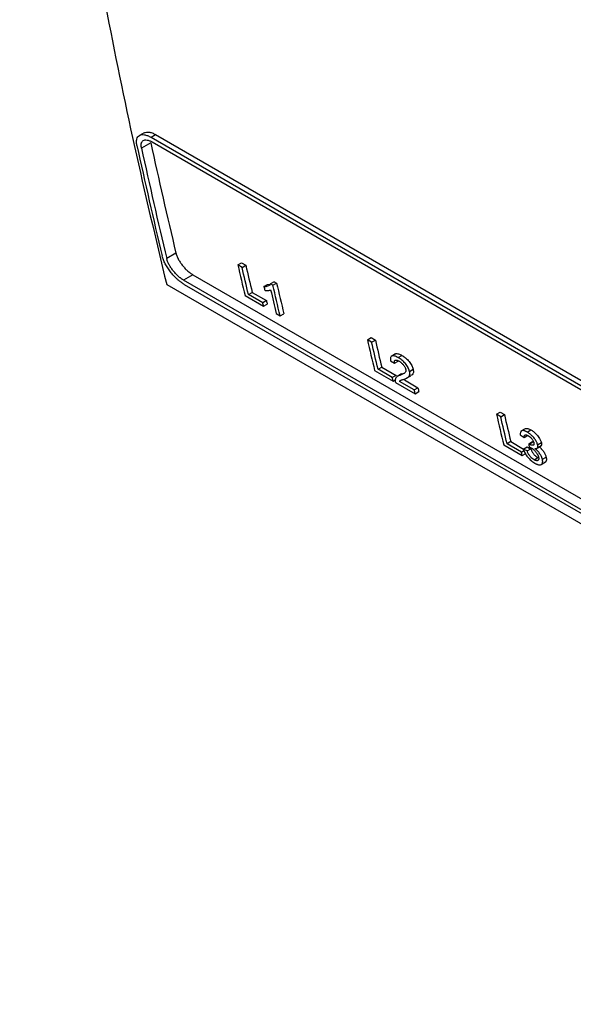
# Model space of a CAD drawing. Header units: millimetres. Extents: x 145 to 933, y -105 to 949.
# Tile 124 of 157: x 736 to 780, y 608 to 685. Entities that reach past the tile are written whole.
import ezdxf

# ---------------------------------------------------------------- set-up
doc = ezdxf.new("R2010")
doc.units = ezdxf.units.MM

msp = doc.modelspace()

# ---------------------------------------------------------------- linework, layer by layer
at = {"color": 7, "linetype": 'Continuous', "lineweight": 25}
for p, q in [((745.978, 675.976), (745.616, 675.767)), ((746.525, 675.615), (746.887, 675.824)), ((746.887, 675.824), (840.308, 621.893)), ((746.501, 675.193), (745.777, 674.775)), ((746.525, 675.615), (839.946, 621.684)), ((746.603, 675.251), (840.024, 621.321)), ((748.48, 666.537), (747.752, 666.117)), ((753.325, 665.615), (753.615, 665.783)), ((753.615, 665.783), (753.948, 665.591)), ((753.657, 665.423), (753.325, 665.615)), ((753.657, 665.423), (753.948, 665.591)), ((749.8, 664.85), (749.072, 664.429)), ((842.493, 610.498), (749.072, 664.429)), ((749.8, 664.85), (843.221, 610.919)), ((756.172, 664.307), (755.881, 664.139)), ((756.076, 664.027), (755.881, 664.139)), ((756.076, 664.027), (756.366, 664.195)), ((756.172, 664.307), (756.366, 664.195)), ((747.752, 664.075), (845.416, 607.695)), ((842.579, 610.14), (749.158, 664.071)), ((754.157, 663.303), (754.448, 663.471)), ((754.448, 663.471), (755.566, 662.825)), ((755.369, 663.916), (755.66, 664.084)), ((755.66, 664.084), (755.845, 664.105)), ((753.89, 663.219), (755.341, 662.381)), ((755.275, 662.657), (754.157, 663.303)), ((755.566, 662.825), (755.275, 662.657)), ((755.341, 662.381), (755.632, 662.549)), ((756.339, 661.805), (756.641, 661.631)), ((756.641, 661.631), (756.932, 661.799)), ((763.478, 659.754), (763.768, 659.922)), ((763.81, 659.562), (763.478, 659.754)), ((763.768, 659.922), (764.101, 659.73)), ((763.81, 659.562), (764.101, 659.73)), ((765.298, 658.118), (765.608, 657.912)), ((765.674, 658.646), (765.332, 658.449)), ((765.608, 657.912), (765.899, 658.08)), ((765.896, 658.358), (766.187, 658.526)), ((764.043, 657.358), (765.494, 656.52)), ((764.31, 657.442), (764.601, 657.61)), ((765.428, 656.796), (764.31, 657.442)), ((764.601, 657.61), (765.719, 656.964)), ((766.776, 657.277), (767.067, 657.445)), ((765.719, 656.964), (765.428, 656.796)), ((765.494, 656.52), (765.651, 656.61)), ((766.148, 657.077), (765.805, 656.879)), ((767.144, 655.832), (765.991, 656.498)), ((766.038, 656.978), (766.329, 657.146)), ((766.154, 657.066), (766.329, 657.146)), ((766.377, 656.611), (767.435, 656)), ((766.578, 656.767), (766.869, 656.935)), ((765.676, 656.415), (767.217, 655.525)), ((767.144, 655.832), (767.435, 656)), ((767.217, 655.525), (767.508, 655.693)), ((773.589, 653.917), (773.88, 654.085)), ((773.922, 653.725), (773.589, 653.917)), ((773.88, 654.085), (774.212, 653.893)), ((773.922, 653.725), (774.212, 653.893)), ((775.85, 652.782), (775.511, 652.586)), ((776.002, 652.524), (776.293, 652.692)), ((775.456, 652.307), (775.766, 652.102)), ((775.766, 652.102), (776.056, 652.269)), ((774.155, 651.52), (775.606, 650.683)), ((774.712, 651.773), (774.421, 651.605)), ((775.54, 650.959), (774.421, 651.605)), ((774.712, 651.773), (775.71, 651.197)), ((775.54, 650.959), (775.742, 651.076)), ((775.694, 651.187), (775.985, 651.355)), ((775.989, 651.044), (775.694, 651.187)), ((775.989, 651.044), (776.28, 651.212)), ((776.115, 651.607), (776.406, 651.775)), ((776.16, 651.579), (776.45, 651.747)), ((776.45, 651.747), (776.541, 651.706)), ((776.771, 651.266), (777.1, 651.456)), ((776.815, 651.527), (777.106, 651.695)), ((775.606, 650.683), (775.897, 650.851)), ((776.534, 650.359), (776.825, 650.527)), ((777.188, 650.391), (777.479, 650.559)), ((777.097, 649.987), (777.443, 650.187))]:
    msp.add_line(p, q, dxfattribs=at)
at = {"color": 7, "linetype": 'Continuous', "lineweight": 25, "flags": 128}
msp.add_lwpolyline([(775.985, 651.355), (776.15, 651.275), (776.28, 651.212)], dxfattribs=at)
at = {"color": 7, "linetype": 'Continuous', "lineweight": 25}
for centre, radius, start, end in [((1157.72, 764.478), 421.899, 192.24744, 193.45345), ((1157.876, 764.654), 420.99, 192.26902, 193.47749), ((1158.074, 764.274), 421.899, 192.24744, 193.45345)]:
    msp.add_arc(centre, radius, start, end, dxfattribs=at)
for points, knots in [([(736.234, 734.502), (736.248, 734.327), (736.607, 729.823), (737.552, 721.157), (739.1, 708.882), (740.907, 697.147), (742.921, 685.913), (745.175, 674.863), (746.893, 667.671), (747.752, 664.075)], [0, 0, 0, 0, 0.0070626, 0.1812182, 0.3553738, 0.5163481, 0.6773225, 0.8386612, 1, 1, 1, 1]), ([(745.423, 674.979), (745.419, 675.002), (745.409, 675.049), (745.399, 675.114), (745.393, 675.174), (745.39, 675.23), (745.389, 675.28), (745.39, 675.326), (745.393, 675.367), (745.398, 675.404), (745.403, 675.437), (745.423, 675.529), (745.478, 675.655), (745.607, 675.776), (745.78, 675.834), (745.962, 675.829), (746.123, 675.793), (746.252, 675.749), (746.386, 675.691), (746.479, 675.64), (746.525, 675.615)], [0, 0, 0, 0, 0.031921, 0.062308, 0.091162, 0.118482, 0.144268, 0.16852, 0.191239, 0.212424, 0.232076, 0.250194, 0.381153, 0.499818, 0.627484, 0.749316, 0.812687, 0.875572, 0.938, 1, 1, 1, 1]), ([(745.979, 675.973), (746.097, 676.01), (746.274, 676.064), (746.609, 675.969), (746.794, 675.872), (746.887, 675.824)], [0, 0, 0, 0, 0.493881, 0.746053, 1, 1, 1, 1]), ([(745.777, 674.775), (745.773, 674.795), (745.765, 674.835), (745.757, 674.892), (745.752, 674.947), (745.75, 675), (745.752, 675.05), (745.758, 675.097), (745.773, 675.179), (745.816, 675.281), (745.912, 675.371), (746.043, 675.415), (746.179, 675.412), (746.3, 675.385), (746.396, 675.353), (746.497, 675.309), (746.568, 675.271), (746.603, 675.251)], [0, 0, 0, 0, 0.036047, 0.071815, 0.107411, 0.14294, 0.178509, 0.214226, 0.250195, 0.375219, 0.499839, 0.624226, 0.749331, 0.811636, 0.874223, 0.937219, 1, 1, 1, 1]), ([(748.48, 666.537), (748.485, 666.517), (748.495, 666.477), (748.514, 666.414), (748.536, 666.351), (748.562, 666.286), (748.59, 666.22), (748.621, 666.153), (748.664, 666.068), (748.721, 665.966), (748.795, 665.845), (748.877, 665.725), (748.994, 665.567), (749.156, 665.376), (749.331, 665.202), (749.475, 665.077), (749.584, 664.991), (749.693, 664.914), (749.764, 664.871), (749.8, 664.85)], [0, 0, 0, 0, 0.036037, 0.071798, 0.107387, 0.142909, 0.178469, 0.214173, 0.250124, 0.312409, 0.374687, 0.437354, 0.499976, 0.624311, 0.749404, 0.811704, 0.874262, 0.937242, 1, 1, 1, 1]), ([(749.158, 664.071), (749.135, 664.085), (749.089, 664.112), (749.018, 664.158), (748.946, 664.206), (748.874, 664.259), (748.801, 664.314), (748.729, 664.373), (748.656, 664.434), (748.515, 664.56), (748.304, 664.769), (748.05, 665.068), (747.819, 665.39), (747.663, 665.656), (747.556, 665.872), (747.495, 666.017), (747.439, 666.17), (747.414, 666.264), (747.399, 666.321)], [0, 0, 0, 0, 0.030848, 0.061811, 0.092891, 0.124094, 0.155424, 0.186886, 0.218484, 0.250221, 0.371798, 0.499809, 0.617873, 0.74933, 0.808339, 0.8746, 0.925122, 1, 1, 1, 1]), ([(749.072, 664.429), (749.051, 664.441), (749.011, 664.465), (748.949, 664.505), (748.888, 664.548), (748.826, 664.594), (748.764, 664.643), (748.702, 664.695), (748.59, 664.795), (748.429, 664.954), (748.268, 665.145), (748.15, 665.303), (748.069, 665.423), (747.994, 665.544), (747.927, 665.664), (747.869, 665.783), (747.82, 665.898), (747.78, 666.01), (747.761, 666.081), (747.752, 666.117)], [0, 0, 0, 0, 0.035959, 0.071639, 0.107162, 0.142651, 0.17823, 0.214024, 0.250151, 0.374517, 0.499676, 0.561763, 0.624533, 0.687019, 0.749389, 0.812207, 0.874535, 0.936944, 1, 1, 1, 1]), ([(755.881, 664.139), (755.873, 664.12), (755.858, 664.083), (755.812, 664.026), (755.726, 663.961), (755.604, 663.921), (755.475, 663.91), (755.404, 663.914), (755.369, 663.916)], [0, 0, 0, 0, 0.106223, 0.196037, 0.394784, 0.698366, 0.849879, 1, 1, 1, 1]), ([(755.436, 663.633), (755.459, 663.629), (755.504, 663.621), (755.589, 663.615), (755.69, 663.616), (755.784, 663.629), (755.852, 663.649), (755.882, 663.664), (755.897, 663.672)], [0, 0, 0, 0, 0.125055, 0.250112, 0.500204, 0.750206, 0.874967, 1, 1, 1, 1]), ([(765.896, 658.358), (765.87, 658.372), (765.823, 658.398), (765.753, 658.433), (765.688, 658.461), (765.601, 658.491), (765.501, 658.51), (765.403, 658.496), (765.333, 658.445), (765.301, 658.374), (765.289, 658.304), (765.286, 658.249), (765.29, 658.186), (765.295, 658.142), (765.298, 658.118)], [0, 0, 0, 0, 0.069638, 0.124641, 0.188308, 0.249001, 0.376222, 0.499248, 0.622695, 0.749008, 0.810728, 0.873979, 0.928272, 1, 1, 1, 1]), ([(765.608, 657.912), (765.602, 657.941), (765.591, 657.997), (765.593, 658.069), (765.613, 658.126), (765.653, 658.161), (765.711, 658.173), (765.781, 658.164), (765.864, 658.133), (765.922, 658.102), (765.954, 658.085)], [0, 0, 0, 0, 0.124412, 0.248946, 0.374402, 0.498455, 0.621371, 0.748789, 0.862976, 1, 1, 1, 1]), ([(765.676, 658.642), (765.683, 658.648), (765.712, 658.671), (765.793, 658.676), (765.951, 658.65), (766.093, 658.575), (766.187, 658.526)], [0, 0, 0, 0, 0.073736, 0.301698, 0.538764, 1, 1, 1, 1]), ([(766.776, 657.277), (766.771, 657.296), (766.762, 657.333), (766.744, 657.388), (766.722, 657.446), (766.696, 657.507), (766.648, 657.603), (766.57, 657.731), (766.454, 657.887), (766.321, 658.035), (766.184, 658.161), (766.04, 658.269), (765.946, 658.327), (765.896, 658.358)], [0, 0, 0, 0, 0.051653, 0.099361, 0.143326, 0.197667, 0.248586, 0.37228, 0.498869, 0.622504, 0.749009, 0.865689, 1, 1, 1, 1]), ([(765.954, 658.085), (765.974, 658.073), (766.012, 658.049), (766.067, 658.011), (766.13, 657.962), (766.202, 657.896), (766.28, 657.809), (766.35, 657.718), (766.404, 657.63), (766.439, 657.558), (766.461, 657.5), (766.47, 657.466), (766.475, 657.448)], [0, 0, 0, 0, 0.090907, 0.1734275, 0.2482683, 0.3732973, 0.4980956, 0.627237, 0.748891, 0.8488297, 0.918749, 1, 1, 1, 1]), ([(766.187, 658.526), (766.208, 658.513), (766.248, 658.489), (766.308, 658.45), (766.364, 658.411), (766.418, 658.37), (766.501, 658.304), (766.612, 658.203), (766.744, 658.056), (766.861, 657.899), (766.956, 657.743), (767.027, 657.588), (767.053, 657.494), (767.067, 657.445)], [0, 0, 0, 0, 0.05589, 0.108805, 0.158883, 0.206289, 0.251216, 0.377387, 0.501402, 0.627567, 0.751729, 0.868182, 1, 1, 1, 1]), ([(766.475, 657.448), (766.478, 657.433), (766.483, 657.404), (766.487, 657.364), (766.486, 657.322), (766.478, 657.278), (766.458, 657.224), (766.415, 657.168), (766.334, 657.106), (766.206, 657.041), (766.098, 657.001), (766.038, 656.978)], [0, 0, 0, 0, 0.042932, 0.084313, 0.124475, 0.184774, 0.249528, 0.360933, 0.498994, 0.71994, 1, 1, 1, 1]), ([(766.354, 656.671), (766.415, 656.694), (766.536, 656.74), (766.674, 656.819), (766.753, 656.918), (766.785, 656.996), (766.796, 657.07), (766.798, 657.131), (766.792, 657.2), (766.782, 657.25), (766.776, 657.277)], [0, 0, 0, 0, 0.249924, 0.499919, 0.632762, 0.750067, 0.811505, 0.874442, 0.931317, 1, 1, 1, 1]), ([(767.067, 657.445), (767.078, 657.351), (767.101, 657.163), (767.005, 657.011), (766.903, 656.969), (766.86, 656.951)], [0, 0, 0, 0, 0.366478, 0.734483, 1, 1, 1, 1]), ([(765.656, 656.61), (765.655, 656.596), (765.652, 656.568), (765.656, 656.52), (765.663, 656.469), (765.671, 656.433), (765.676, 656.415)], [0, 0, 0, 0, 0.249699, 0.499425, 0.749658, 1, 1, 1, 1]), ([(766.038, 656.978), (766.011, 656.971), (765.961, 656.955), (765.893, 656.928), (765.835, 656.898), (765.771, 656.854), (765.711, 656.787), (765.67, 656.699), (765.66, 656.633), (765.656, 656.61)], [0, 0, 0, 0, 0.143479, 0.274452, 0.393132, 0.49981, 0.700851, 0.89377, 1, 1, 1, 1]), ([(765.991, 656.498), (766.003, 656.512), (766.025, 656.536), (766.061, 656.565), (766.106, 656.585), (766.167, 656.609), (766.252, 656.639), (766.319, 656.66), (766.354, 656.671)], [0, 0, 0, 0, 0.138728, 0.249446, 0.354465, 0.49953, 0.734853, 1, 1, 1, 1]), ([(776.002, 652.524), (775.976, 652.538), (775.928, 652.565), (775.864, 652.594), (775.809, 652.615), (775.74, 652.635), (775.656, 652.645), (775.573, 652.627), (775.511, 652.581), (775.472, 652.508), (775.453, 652.416), (775.455, 652.343), (775.456, 652.307)], [0, 0, 0, 0, 0.076859, 0.142946, 0.196771, 0.249244, 0.374428, 0.499059, 0.621375, 0.74902, 0.874159, 1, 1, 1, 1]), ([(775.854, 652.776), (775.858, 652.781), (775.878, 652.807), (775.949, 652.81), (776.082, 652.799), (776.209, 652.735), (776.293, 652.692)], [0, 0, 0, 0, 0.0580142, 0.293035, 0.5306035, 1, 1, 1, 1]), ([(776.293, 652.692), (776.32, 652.675), (776.369, 652.645), (776.444, 652.594), (776.516, 652.538), (776.639, 652.432), (776.783, 652.285), (776.926, 652.094), (777.013, 651.942), (777.075, 651.806), (777.096, 651.733), (777.106, 651.695)], [0, 0, 0, 0, 0.080767, 0.143459, 0.2152244, 0.288841, 0.5010381, 0.6412329, 0.7872062, 0.8893928, 1, 1, 1, 1]), ([(775.766, 652.102), (775.764, 652.123), (775.762, 652.156), (775.766, 652.194), (775.774, 652.231), (775.79, 652.269), (775.824, 652.299), (775.872, 652.312), (775.932, 652.305), (776.001, 652.282), (776.051, 652.255), (776.076, 652.242)], [0, 0, 0, 0, 0.124881, 0.185028, 0.249505, 0.377918, 0.499356, 0.623195, 0.749108, 0.873864, 1, 1, 1, 1]), ([(776.815, 651.527), (776.808, 651.554), (776.794, 651.603), (776.766, 651.68), (776.728, 651.759), (776.675, 651.856), (776.604, 651.968), (776.485, 652.123), (776.357, 652.255), (776.237, 652.36), (776.161, 652.42), (776.082, 652.475), (776.031, 652.506), (776.002, 652.524)], [0, 0, 0, 0, 0.0786715, 0.1416704, 0.2126816, 0.2864444, 0.3938324, 0.4991, 0.6964281, 0.773567, 0.8493892, 0.9155439, 1, 1, 1, 1]), ([(776.076, 652.242), (776.091, 652.233), (776.119, 652.216), (776.16, 652.186), (776.2, 652.156), (776.246, 652.116), (776.298, 652.065), (776.357, 651.997), (776.413, 651.921), (776.46, 651.842), (776.495, 651.764), (776.508, 651.716), (776.515, 651.691)], [0, 0, 0, 0, 0.0771652, 0.14994, 0.2189169, 0.2847907, 0.3912121, 0.4992176, 0.6262479, 0.7497255, 0.8669643, 1, 1, 1, 1]), ([(775.694, 651.187), (775.702, 651.166), (775.716, 651.123), (775.741, 651.06), (775.767, 651), (775.794, 650.942), (775.841, 650.852), (775.918, 650.727), (776.034, 650.57), (776.164, 650.421), (776.301, 650.291), (776.445, 650.178), (776.539, 650.12), (776.589, 650.089)], [0, 0, 0, 0, 0.055903, 0.108593, 0.15822, 0.204969, 0.249055, 0.373866, 0.499125, 0.62462, 0.749053, 0.86666, 1, 1, 1, 1]), ([(776.534, 650.359), (776.516, 650.369), (776.483, 650.389), (776.432, 650.424), (776.383, 650.462), (776.325, 650.513), (776.261, 650.578), (776.193, 650.66), (776.131, 650.754), (776.077, 650.848), (776.029, 650.946), (776.004, 651.009), (775.989, 651.044)], [0, 0, 0, 0, 0.077971, 0.142756, 0.215883, 0.286396, 0.393005, 0.500508, 0.615009, 0.750057, 0.859974, 1, 1, 1, 1]), ([(776.16, 651.579), (776.152, 651.583), (776.138, 651.593), (776.123, 651.602), (776.115, 651.607)], [0, 0, 0, 0, 0.488933, 1, 1, 1, 1]), ([(776.149, 651.349), (776.166, 651.343), (776.196, 651.333), (776.242, 651.316), (776.288, 651.295), (776.321, 651.277), (776.337, 651.269)], [0, 0, 0, 0, 0.27365, 0.500463, 0.748334, 1, 1, 1, 1]), ([(776.515, 651.691), (776.518, 651.677), (776.524, 651.649), (776.528, 651.611), (776.527, 651.579), (776.52, 651.542), (776.497, 651.506), (776.448, 651.489), (776.386, 651.491), (776.316, 651.506), (776.24, 651.535), (776.186, 651.564), (776.16, 651.579)], [0, 0, 0, 0, 0.069395, 0.133594, 0.19318, 0.248878, 0.372809, 0.498625, 0.622893, 0.748887, 0.874522, 1, 1, 1, 1]), ([(776.28, 651.212), (776.294, 651.177), (776.32, 651.115), (776.368, 651.016), (776.421, 650.922), (776.482, 650.831), (776.547, 650.751), (776.605, 650.691), (776.656, 650.646), (776.704, 650.607), (776.761, 650.566), (776.802, 650.54), (776.825, 650.527)], [0, 0, 0, 0, 0.1396977, 0.249943, 0.3843515, 0.499494, 0.5995248, 0.6991762, 0.7577982, 0.8199139, 0.9030915, 1, 1, 1, 1]), ([(776.337, 651.269), (776.354, 651.259), (776.383, 651.241), (776.428, 651.21), (776.472, 651.177), (776.532, 651.126), (776.606, 651.054), (776.688, 650.958), (776.759, 650.857), (776.808, 650.772), (776.839, 650.707), (776.857, 650.66), (776.873, 650.614), (776.88, 650.584), (776.885, 650.568)], [0, 0, 0, 0, 0.069632, 0.124708, 0.186832, 0.249742, 0.373982, 0.499695, 0.625466, 0.749325, 0.811479, 0.874683, 0.929541, 1, 1, 1, 1]), ([(776.406, 651.775), (776.414, 651.77), (776.428, 651.761), (776.443, 651.751), (776.45, 651.747)], [0, 0, 0, 0, 0.511067, 1, 1, 1, 1]), ([(776.605, 651.237), (776.626, 651.235), (776.666, 651.232), (776.736, 651.241), (776.803, 651.282), (776.831, 651.366), (776.83, 651.452), (776.82, 651.502), (776.815, 651.527)], [0, 0, 0, 0, 0.125037, 0.248963, 0.498828, 0.74913, 0.873931, 1, 1, 1, 1]), ([(777.188, 650.391), (777.183, 650.409), (777.173, 650.445), (777.156, 650.499), (777.138, 650.551), (777.109, 650.622), (777.062, 650.715), (776.99, 650.832), (776.906, 650.946), (776.813, 651.052), (776.712, 651.15), (776.642, 651.207), (776.605, 651.237)], [0, 0, 0, 0, 0.0686914, 0.132855, 0.1926908, 0.2484452, 0.3746132, 0.4985359, 0.6254237, 0.7484849, 0.866558, 1, 1, 1, 1]), ([(776.896, 651.405), (776.915, 651.39), (776.952, 651.36), (777.005, 651.314), (777.055, 651.268), (777.119, 651.203), (777.196, 651.114), (777.28, 651), (777.353, 650.883), (777.408, 650.772), (777.45, 650.663), (777.469, 650.595), (777.479, 650.559)], [0, 0, 0, 0, 0.068646, 0.133226, 0.194097, 0.251686, 0.374188, 0.501613, 0.624931, 0.751682, 0.866798, 1, 1, 1, 1]), ([(777.106, 651.695), (777.111, 651.67), (777.121, 651.62), (777.122, 651.555), (777.11, 651.501), (777.088, 651.457), (777.054, 651.425), (777.023, 651.414), (777.008, 651.408)], [0, 0, 0, 0, 0.167543, 0.3334, 0.499997, 0.666992, 0.830082, 1, 1, 1, 1]), ([(776.885, 650.568), (776.888, 650.551), (776.895, 650.519), (776.9, 650.475), (776.902, 650.436), (776.898, 650.389), (776.881, 650.339), (776.842, 650.298), (776.788, 650.277), (776.717, 650.281), (776.632, 650.307), (776.567, 650.341), (776.534, 650.359)], [0, 0, 0, 0, 0.068098, 0.132295, 0.192962, 0.250543, 0.373478, 0.5, 0.619903, 0.739422, 0.864407, 1, 1, 1, 1]), ([(776.589, 650.089), (776.617, 650.074), (776.667, 650.046), (776.74, 650.011), (776.808, 649.985), (776.897, 649.96), (776.997, 649.951), (777.094, 649.978), (777.165, 650.036), (777.2, 650.111), (777.21, 650.185), (777.211, 650.245), (777.203, 650.314), (777.193, 650.364), (777.188, 650.391)], [0, 0, 0, 0, 0.069627, 0.124784, 0.187382, 0.249803, 0.374356, 0.499906, 0.627832, 0.749665, 0.811823, 0.874474, 0.930797, 1, 1, 1, 1]), ([(777.479, 650.559), (777.484, 650.532), (777.494, 650.483), (777.502, 650.414), (777.501, 650.353), (777.491, 650.279), (777.457, 650.202), (777.406, 650.168), (777.38, 650.151)], [0, 0, 0, 0, 0.137999, 0.251002, 0.375479, 0.500574, 0.743472, 1, 1, 1, 1])]:
    msp.add_open_spline(points, degree=3, knots=knots, dxfattribs=at)
for points in [[(753.325, 665.615), (753.511, 664.815), (753.7, 664.016), (753.89, 663.219)], [(754.157, 663.303), (753.989, 664.008), (753.822, 664.715), (753.657, 665.423)], [(753.948, 665.591), (754.113, 664.883), (754.28, 664.176), (754.448, 663.471)], [(756.366, 664.195), (756.553, 663.394), (756.742, 662.596), (756.932, 661.799)], [(755.369, 663.916), (755.392, 663.821), (755.414, 663.727), (755.436, 663.633)], [(755.897, 663.672), (756.043, 663.049), (756.19, 662.426), (756.339, 661.805)], [(756.641, 661.631), (756.451, 662.428), (756.262, 663.226), (756.076, 664.027)], [(755.341, 662.381), (755.319, 662.473), (755.297, 662.565), (755.275, 662.657)], [(755.566, 662.825), (755.588, 662.733), (755.61, 662.641), (755.632, 662.549)], [(763.478, 659.754), (763.664, 658.954), (763.852, 658.155), (764.043, 657.358)], [(764.31, 657.442), (764.142, 658.147), (763.975, 658.854), (763.81, 659.562)], [(764.101, 659.73), (764.266, 659.022), (764.432, 658.315), (764.601, 657.61)], [(765.494, 656.52), (765.472, 656.612), (765.45, 656.704), (765.428, 656.796)], [(767.217, 655.525), (767.193, 655.627), (767.169, 655.73), (767.144, 655.832)], [(767.435, 656), (767.46, 655.898), (767.484, 655.795), (767.508, 655.693)], [(773.589, 653.917), (773.776, 653.116), (773.964, 652.317), (774.155, 651.52)], [(774.421, 651.605), (774.253, 652.31), (774.087, 653.017), (773.922, 653.725)], [(774.212, 653.893), (774.377, 653.185), (774.544, 652.478), (774.712, 651.773)], [(776.115, 651.607), (776.127, 651.521), (776.138, 651.435), (776.149, 651.349)], [(775.606, 650.683), (775.584, 650.775), (775.562, 650.867), (775.54, 650.959)]]:
    msp.add_open_spline(points, degree=3, dxfattribs=at)

doc.saveas('drawing.dxf')
